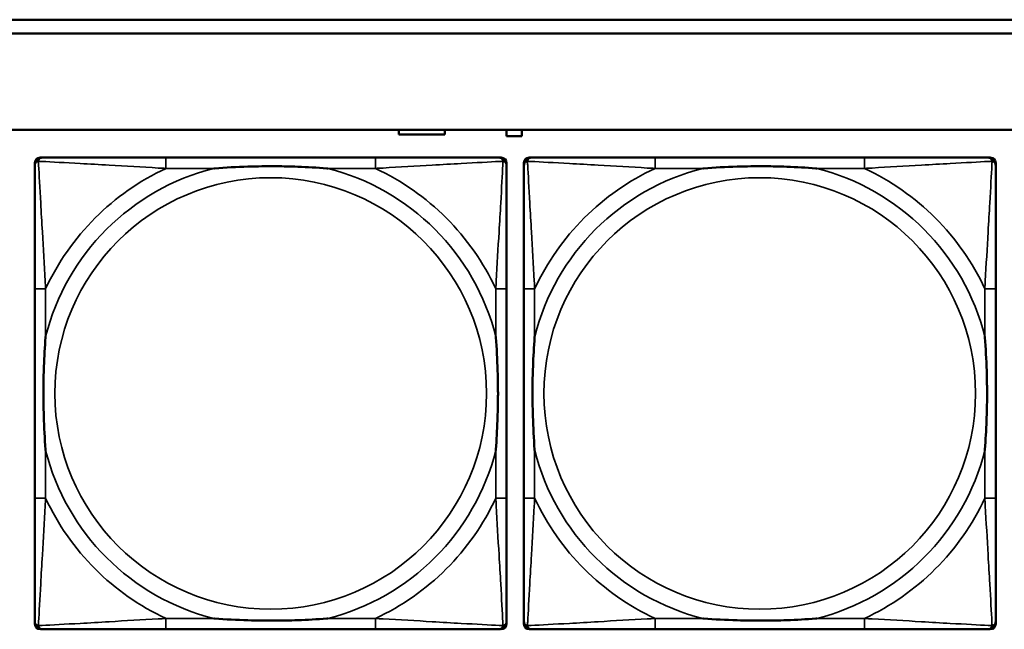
# Model space of a CAD drawing. Header units: inches. Extents: x 1.9 to 64.4, y 1.6 to 69.2.
# Tile 161 of 256: x 36.6 to 38.1, y 52.3 to 53.2. Entities that reach past the tile are written whole.
import ezdxf

# ---------------------------------------------------------------- set-up
doc = ezdxf.new("R2010")
doc.units = ezdxf.units.IN
doc.header["$MEASUREMENT"] = 0
doc.layers.add('Visible (ANSI)', color=7, linetype='Continuous', lineweight=50)
doc.layers.add('Visible Narrow (ANSI)', color=7, linetype='Continuous', lineweight=35)

msp = doc.modelspace()

# ---------------------------------------------------------------- linework, layer by layer
at = {"layer": 'Visible (ANSI)'}
for p, q in [((34.9375, 53.2263), (45.17, 53.2263)), ((45.17, 53.2063), (34.9375, 53.2063)), ((22.395, 53.0663), (45.17, 53.0663)), ((37.1749, 53.0596), (37.1749, 53.0663)), ((37.2419, 53.0596), (37.1749, 53.0596)), ((37.2419, 53.0663), (37.2419, 53.0596)), ((37.3314, 53.0571), (37.3314, 53.0663)), ((37.3534, 53.0663), (37.3534, 53.0571)), ((37.3534, 53.0571), (37.3314, 53.0571)), ((36.6465, 52.3489), (36.6465, 53.0181)), ((36.6544, 53.026), (36.6583, 53.026)), ((37.141, 53.026), (36.837, 53.026)), ((37.3197, 53.026), (37.3236, 53.026)), ((37.3315, 53.0181), (37.3315, 53.0142)), ((37.3565, 52.3489), (37.3565, 53.0181)), ((37.3644, 53.026), (37.3683, 53.026)), ((37.851, 53.026), (37.547, 53.026)), ((38.0297, 53.026), (38.0336, 53.026)), ((38.0415, 53.0181), (38.0415, 53.0142)), ((36.6465, 52.8355), (36.6465, 52.5315)), ((37.3315, 52.5315), (37.3315, 52.8355)), ((37.3565, 52.8355), (37.3565, 52.5315)), ((38.0415, 52.5315), (38.0415, 52.8355)), ((37.3315, 52.3528), (37.3315, 52.3489)), ((38.0415, 52.3528), (38.0415, 52.3489)), ((36.837, 52.341), (37.141, 52.341)), ((38.0336, 52.341), (37.3644, 52.341)), ((37.547, 52.341), (37.851, 52.341))]:
    msp.add_line(p, q, dxfattribs=at)
for centre, radius, start, end in [((36.6544, 53.0181), 0.00787, 90, 180), ((36.6583, 53.0142), 0.0118, 90, 180), ((37.3197, 53.0142), 0.0118, 0, 90), ((37.3236, 53.0181), 0.00787, 0, 90), ((37.3644, 53.0181), 0.00787, 90, 180), ((37.3683, 53.0142), 0.0118, 90, 180), ((38.0297, 53.0142), 0.0118, 0, 90), ((38.0336, 53.0181), 0.00787, 0, 90), ((36.6583, 52.3528), 0.0118, 180, 270), ((36.6544, 52.3489), 0.00787, 180, 270), ((37.3197, 52.3528), 0.0118, 270, 360), ((37.3236, 52.3489), 0.00787, 270, 0), ((37.3683, 52.3528), 0.0118, 180, 270), ((37.3644, 52.3489), 0.00787, 180, 270), ((38.0297, 52.3528), 0.0118, 270, 360), ((38.0336, 52.3489), 0.00787, 270, 0)]:
    msp.add_arc(centre, radius, start, end, dxfattribs=at)
for points, knots in [([(36.837, 53.026), (36.8335, 53.026), (36.8299, 53.026), (36.8263, 53.026), (36.7931, 53.026), (36.7594, 53.026), (36.7285, 53.026), (36.7016, 53.026), (36.676, 53.026), (36.6626, 53.026), (36.661, 53.026), (36.6595, 53.026), (36.6583, 53.026)], [0, 0, 0, 0, 0.0272471, 0.0272471, 0.0272471, 0.2790553, 0.2790553, 0.2790553, 0.4988354, 0.4988354, 0.4988354, 0.5252205, 0.5252205, 0.5252205, 0.5252205]), ([(37.3197, 53.026), (37.3048, 53.026), (37.2632, 53.026), (37.2226, 53.026), (37.196, 53.026), (37.1682, 53.026), (37.141, 53.026)], [-0.5252205, -0.5252205, -0.5252205, -0.5252205, -0.20743, -0.20743, -0.20743, 0, 0, 0, 0]), ([(37.547, 53.026), (37.5435, 53.026), (37.5399, 53.026), (37.5363, 53.026), (37.5031, 53.026), (37.4694, 53.026), (37.4385, 53.026), (37.4116, 53.026), (37.386, 53.026), (37.3726, 53.026), (37.371, 53.026), (37.3695, 53.026), (37.3683, 53.026)], [0, 0, 0, 0, 0.0272471, 0.0272471, 0.0272471, 0.2790553, 0.2790553, 0.2790553, 0.4988354, 0.4988354, 0.4988354, 0.5252205, 0.5252205, 0.5252205, 0.5252205]), ([(38.0297, 53.026), (38.0148, 53.026), (37.9732, 53.026), (37.9326, 53.026), (37.906, 53.026), (37.8782, 53.026), (37.851, 53.026)], [-0.5252205, -0.5252205, -0.5252205, -0.5252205, -0.20743, -0.20743, -0.20743, 0, 0, 0, 0]), ([(36.6465, 53.0142), (36.6465, 52.9993), (36.6465, 52.9577), (36.6465, 52.9171), (36.6465, 52.8905), (36.6465, 52.8627), (36.6465, 52.8355)], [-0.5252205, -0.5252205, -0.5252205, -0.5252205, -0.20743, -0.20743, -0.20743, 0, 0, 0, 0]), ([(36.9063, 53.0103), (36.9067, 53.0103), (36.9071, 53.0103), (36.9236, 53.0116), (36.9397, 53.0124), (36.9627, 53.0131), (36.9694, 53.0133), (36.9785, 53.0134), (36.981, 53.0134), (36.9851, 53.0134), (36.9867, 53.0134), (36.9898, 53.0134), (36.9913, 53.0134), (36.9949, 53.0134), (36.997, 53.0134), (37.0031, 53.0134), (37.0073, 53.0133), (37.017, 53.0131), (37.0226, 53.0129), (37.0424, 53.0122), (37.0564, 53.0114), (37.0709, 53.0103), (37.0713, 53.0103), (37.0718, 53.0103)], [-0.416114, -0.416114, -0.416114, -0.416114, -0.4127691, -0.4127691, -0.2896446, -0.2896446, -0.2388934, -0.2388934, -0.2201881, -0.2201881, -0.2080204, -0.2080204, -0.196499, -0.196499, -0.1809939, -0.1809939, -0.149741, -0.149741, -0.1073162, -0.1073162, 0, 0, 0.0033356, 0.0033356, 0.0033356, 0.0033356]), ([(37.3315, 52.8355), (37.3315, 52.839), (37.3315, 52.8426), (37.3315, 52.8462), (37.3315, 52.8794), (37.3315, 52.9131), (37.3315, 52.944), (37.3315, 52.9709), (37.3315, 52.9965), (37.3315, 53.0099), (37.3315, 53.0115), (37.3315, 53.013), (37.3315, 53.0142)], [0, 0, 0, 0, 0.0272471, 0.0272471, 0.0272471, 0.2790553, 0.2790553, 0.2790553, 0.4988354, 0.4988354, 0.4988354, 0.5252205, 0.5252205, 0.5252205, 0.5252205]), ([(37.3565, 53.0142), (37.3565, 52.9993), (37.3565, 52.9577), (37.3565, 52.9171), (37.3565, 52.8905), (37.3565, 52.8627), (37.3565, 52.8355)], [-0.5252205, -0.5252205, -0.5252205, -0.5252205, -0.20743, -0.20743, -0.20743, 0, 0, 0, 0]), ([(37.6163, 53.0103), (37.6167, 53.0103), (37.6171, 53.0103), (37.6336, 53.0116), (37.6497, 53.0124), (37.6727, 53.0131), (37.6794, 53.0133), (37.6885, 53.0134), (37.691, 53.0134), (37.6951, 53.0134), (37.6967, 53.0134), (37.6998, 53.0134), (37.7013, 53.0134), (37.7049, 53.0134), (37.707, 53.0134), (37.7131, 53.0134), (37.7173, 53.0133), (37.727, 53.0131), (37.7326, 53.0129), (37.7524, 53.0122), (37.7664, 53.0114), (37.7809, 53.0103), (37.7813, 53.0103), (37.7818, 53.0103)], [-0.416114, -0.416114, -0.416114, -0.416114, -0.4127691, -0.4127691, -0.2896446, -0.2896446, -0.2388934, -0.2388934, -0.2201881, -0.2201881, -0.2080204, -0.2080204, -0.196499, -0.196499, -0.1809939, -0.1809939, -0.149741, -0.149741, -0.1073162, -0.1073162, 0, 0, 0.0033356, 0.0033356, 0.0033356, 0.0033356]), ([(38.0415, 52.8355), (38.0415, 52.839), (38.0415, 52.8426), (38.0415, 52.8462), (38.0415, 52.8794), (38.0415, 52.9131), (38.0415, 52.944), (38.0415, 52.9709), (38.0415, 52.9965), (38.0415, 53.0099), (38.0415, 53.0115), (38.0415, 53.013), (38.0415, 53.0142)], [0, 0, 0, 0, 0.0272471, 0.0272471, 0.0272471, 0.2790553, 0.2790553, 0.2790553, 0.4988354, 0.4988354, 0.4988354, 0.5252205, 0.5252205, 0.5252205, 0.5252205]), ([(36.6622, 52.6008), (36.6622, 52.6012), (36.6622, 52.6016), (36.6609, 52.6181), (36.6601, 52.6342), (36.6594, 52.6571), (36.6592, 52.6638), (36.6591, 52.673), (36.6591, 52.6755), (36.6591, 52.6796), (36.6591, 52.6812), (36.6591, 52.6843), (36.6591, 52.6858), (36.6591, 52.6894), (36.6591, 52.6915), (36.6591, 52.6976), (36.6592, 52.7018), (36.6594, 52.7115), (36.6596, 52.7171), (36.6603, 52.7369), (36.6611, 52.7509), (36.6622, 52.7654), (36.6622, 52.7658), (36.6622, 52.7662)], [-0.416114, -0.416114, -0.416114, -0.416114, -0.4127691, -0.4127691, -0.2896446, -0.2896446, -0.2388934, -0.2388934, -0.2201881, -0.2201881, -0.2080204, -0.2080204, -0.196499, -0.196499, -0.1809939, -0.1809939, -0.149741, -0.149741, -0.1073162, -0.1073162, 0, 0, 0.0033356, 0.0033356, 0.0033356, 0.0033356]), ([(37.3158, 52.7662), (37.3158, 52.7658), (37.3158, 52.7654), (37.3171, 52.7489), (37.3179, 52.7328), (37.3187, 52.7099), (37.3188, 52.7032), (37.3189, 52.694), (37.3189, 52.6915), (37.3189, 52.6874), (37.319, 52.6858), (37.319, 52.6827), (37.319, 52.6812), (37.3189, 52.6776), (37.3189, 52.6756), (37.3189, 52.6694), (37.3188, 52.6652), (37.3186, 52.6555), (37.3184, 52.6499), (37.3177, 52.6302), (37.3169, 52.6161), (37.3158, 52.6016), (37.3158, 52.6012), (37.3158, 52.6008)], [-0.416114, -0.416114, -0.416114, -0.416114, -0.4127691, -0.4127691, -0.2896446, -0.2896446, -0.2388934, -0.2388934, -0.2201881, -0.2201881, -0.2080204, -0.2080204, -0.196499, -0.196499, -0.1809939, -0.1809939, -0.149741, -0.149741, -0.1073162, -0.1073162, 0, 0, 0.0033356, 0.0033356, 0.0033356, 0.0033356]), ([(37.3722, 52.6008), (37.3722, 52.6012), (37.3722, 52.6016), (37.3709, 52.6181), (37.3701, 52.6342), (37.3694, 52.6571), (37.3692, 52.6638), (37.3691, 52.673), (37.3691, 52.6755), (37.3691, 52.6796), (37.3691, 52.6812), (37.3691, 52.6843), (37.3691, 52.6858), (37.3691, 52.6894), (37.3691, 52.6915), (37.3691, 52.6976), (37.3692, 52.7018), (37.3694, 52.7115), (37.3696, 52.7171), (37.3703, 52.7369), (37.3711, 52.7509), (37.3722, 52.7654), (37.3722, 52.7658), (37.3722, 52.7662)], [-0.416114, -0.416114, -0.416114, -0.416114, -0.4127691, -0.4127691, -0.2896446, -0.2896446, -0.2388934, -0.2388934, -0.2201881, -0.2201881, -0.2080204, -0.2080204, -0.196499, -0.196499, -0.1809939, -0.1809939, -0.149741, -0.149741, -0.1073162, -0.1073162, 0, 0, 0.0033356, 0.0033356, 0.0033356, 0.0033356]), ([(38.0258, 52.7662), (38.0258, 52.7658), (38.0258, 52.7654), (38.0271, 52.7489), (38.0279, 52.7328), (38.0287, 52.7099), (38.0288, 52.7032), (38.0289, 52.694), (38.0289, 52.6915), (38.0289, 52.6874), (38.029, 52.6858), (38.029, 52.6827), (38.029, 52.6812), (38.0289, 52.6776), (38.0289, 52.6756), (38.0289, 52.6694), (38.0288, 52.6652), (38.0286, 52.6555), (38.0284, 52.6499), (38.0277, 52.6302), (38.0269, 52.6161), (38.0258, 52.6016), (38.0258, 52.6012), (38.0258, 52.6008)], [-0.416114, -0.416114, -0.416114, -0.416114, -0.4127691, -0.4127691, -0.2896446, -0.2896446, -0.2388934, -0.2388934, -0.2201881, -0.2201881, -0.2080204, -0.2080204, -0.196499, -0.196499, -0.1809939, -0.1809939, -0.149741, -0.149741, -0.1073162, -0.1073162, 0, 0, 0.0033356, 0.0033356, 0.0033356, 0.0033356]), ([(36.6465, 52.5315), (36.6465, 52.5043), (36.6465, 52.4765), (36.6465, 52.4499), (36.6465, 52.4093), (36.6465, 52.3677), (36.6465, 52.3528)], [3.9382945, 3.9382945, 3.9382945, 3.9382945, 4.1457245, 4.1457245, 4.1457245, 4.463515, 4.463515, 4.463515, 4.463515]), ([(37.3315, 52.3528), (37.3315, 52.3677), (37.3315, 52.4093), (37.3315, 52.4499), (37.3315, 52.4765), (37.3315, 52.5043), (37.3315, 52.5315)], [-0.5252205, -0.5252205, -0.5252205, -0.5252205, -0.20743, -0.20743, -0.20743, 0, 0, 0, 0]), ([(37.3565, 52.5315), (37.3565, 52.5043), (37.3565, 52.4765), (37.3565, 52.4499), (37.3565, 52.4093), (37.3565, 52.3677), (37.3565, 52.3528)], [3.9382945, 3.9382945, 3.9382945, 3.9382945, 4.1457245, 4.1457245, 4.1457245, 4.463515, 4.463515, 4.463515, 4.463515]), ([(38.0415, 52.3528), (38.0415, 52.3677), (38.0415, 52.4093), (38.0415, 52.4499), (38.0415, 52.4765), (38.0415, 52.5043), (38.0415, 52.5315)], [-0.5252205, -0.5252205, -0.5252205, -0.5252205, -0.20743, -0.20743, -0.20743, 0, 0, 0, 0]), ([(37.0718, 52.3567), (37.0713, 52.3567), (37.0709, 52.3567), (37.0564, 52.3556), (37.0424, 52.3548), (37.0226, 52.3541), (37.017, 52.3539), (37.0073, 52.3537), (37.0031, 52.3536), (36.997, 52.3536), (36.9949, 52.3536), (36.9913, 52.3536), (36.9898, 52.3536), (36.9867, 52.3536), (36.9851, 52.3536), (36.981, 52.3536), (36.9785, 52.3536), (36.9694, 52.3537), (36.9627, 52.3539), (36.9397, 52.3546), (36.9236, 52.3554), (36.9071, 52.3567), (36.9067, 52.3567), (36.9063, 52.3567)], [-0.4149464, -0.4149464, -0.4149464, -0.4149464, -0.41162, -0.41162, -0.3046026, -0.3046026, -0.2622958, -0.2622958, -0.23113, -0.23113, -0.215668, -0.215668, -0.2041787, -0.2041787, -0.1920448, -0.1920448, -0.1733916, -0.1733916, -0.1227817, -0.1227817, 0, 0, 0.0033356, 0.0033356, 0.0033356, 0.0033356]), ([(37.7818, 52.3567), (37.7813, 52.3567), (37.7809, 52.3567), (37.7664, 52.3556), (37.7524, 52.3548), (37.7326, 52.3541), (37.727, 52.3539), (37.7173, 52.3537), (37.7131, 52.3536), (37.707, 52.3536), (37.7049, 52.3536), (37.7013, 52.3536), (37.6998, 52.3536), (37.6967, 52.3536), (37.6951, 52.3536), (37.691, 52.3536), (37.6885, 52.3536), (37.6794, 52.3537), (37.6727, 52.3539), (37.6497, 52.3546), (37.6336, 52.3554), (37.6171, 52.3567), (37.6167, 52.3567), (37.6163, 52.3567)], [-0.4149464, -0.4149464, -0.4149464, -0.4149464, -0.41162, -0.41162, -0.3046026, -0.3046026, -0.2622958, -0.2622958, -0.23113, -0.23113, -0.215668, -0.215668, -0.2041787, -0.2041787, -0.1920448, -0.1920448, -0.1733916, -0.1733916, -0.1227817, -0.1227817, 0, 0, 0.0033356, 0.0033356, 0.0033356, 0.0033356]), ([(36.6583, 52.341), (36.6732, 52.341), (36.7148, 52.341), (36.7554, 52.341), (36.782, 52.341), (36.8098, 52.341), (36.837, 52.341)], [-0.5252205, -0.5252205, -0.5252205, -0.5252205, -0.20743, -0.20743, -0.20743, 0, 0, 0, 0]), ([(37.141, 52.341), (37.1682, 52.341), (37.196, 52.341), (37.2226, 52.341), (37.2632, 52.341), (37.3048, 52.341), (37.3197, 52.341)], [3.9382945, 3.9382945, 3.9382945, 3.9382945, 4.1457245, 4.1457245, 4.1457245, 4.463515, 4.463515, 4.463515, 4.463515]), ([(37.3683, 52.341), (37.3832, 52.341), (37.4248, 52.341), (37.4654, 52.341), (37.492, 52.341), (37.5198, 52.341), (37.547, 52.341)], [-0.5252205, -0.5252205, -0.5252205, -0.5252205, -0.20743, -0.20743, -0.20743, 0, 0, 0, 0]), ([(37.851, 52.341), (37.8782, 52.341), (37.906, 52.341), (37.9326, 52.341), (37.9732, 52.341), (38.0148, 52.341), (38.0297, 52.341)], [3.9382945, 3.9382945, 3.9382945, 3.9382945, 4.1457245, 4.1457245, 4.1457245, 4.463515, 4.463515, 4.463515, 4.463515])]:
    msp.add_open_spline(points, degree=3, knots=knots, dxfattribs=at)
at = {"layer": 'Visible Narrow (ANSI)'}
for p, q in [((36.837, 53.026), (36.837, 53.0103)), ((37.141, 53.026), (37.141, 53.0103)), ((37.547, 53.026), (37.547, 53.0103)), ((37.851, 53.026), (37.851, 53.0103)), ((36.837, 53.0103), (36.9063, 53.0103)), ((37.0718, 53.0103), (37.141, 53.0103)), ((37.547, 53.0103), (37.6163, 53.0103)), ((37.7818, 53.0103), (37.851, 53.0103)), ((36.6622, 52.8355), (36.6465, 52.8355)), ((36.6622, 52.7662), (36.6622, 52.8355)), ((37.3315, 52.8355), (37.3158, 52.8355)), ((37.3158, 52.8355), (37.3158, 52.7662)), ((37.3722, 52.8355), (37.3565, 52.8355)), ((37.3722, 52.7662), (37.3722, 52.8355)), ((38.0415, 52.8355), (38.0258, 52.8355)), ((38.0258, 52.8355), (38.0258, 52.7662)), ((36.6622, 52.5315), (36.6622, 52.6008)), ((37.3158, 52.6008), (37.3158, 52.5315)), ((37.3722, 52.5315), (37.3722, 52.6008)), ((38.0258, 52.6008), (38.0258, 52.5315)), ((36.6622, 52.5315), (36.6465, 52.5315)), ((37.3315, 52.5315), (37.3158, 52.5315)), ((37.3722, 52.5315), (37.3565, 52.5315)), ((38.0415, 52.5315), (38.0258, 52.5315)), ((36.837, 52.3567), (36.837, 52.341)), ((36.9063, 52.3567), (36.837, 52.3567)), ((37.141, 52.3567), (37.0718, 52.3567)), ((37.141, 52.3567), (37.141, 52.341)), ((37.547, 52.3567), (37.547, 52.341)), ((37.6163, 52.3567), (37.547, 52.3567)), ((37.851, 52.3567), (37.7818, 52.3567)), ((37.851, 52.3567), (37.851, 52.341))]:
    msp.add_line(p, q, dxfattribs=at)
for centre in [(36.989, 52.6835), (37.699, 52.6835)]:
    msp.add_circle(centre, 0.3133, dxfattribs=at)
for centre, radius, start, end in [((36.989, 52.6835), 0.3371, 104.2103, 165.7897), ((36.989, 52.6835), 0.3604, 114.9407, 155.0593), ((36.989, 52.6835), 0.3371, 14.2103, 75.7897), ((36.989, 52.6835), 0.3604, 24.9407, 65.0593), ((37.699, 52.6835), 0.3371, 104.2103, 165.7897), ((37.699, 52.6835), 0.3604, 114.9407, 155.0593), ((37.699, 52.6835), 0.3371, 14.2103, 75.7897), ((37.699, 52.6835), 0.3604, 24.9407, 65.0593), ((36.989, 52.6835), 0.3371, 194.2103, 255.7897), ((36.989, 52.6835), 0.3371, 284.2103, 345.7897), ((37.699, 52.6835), 0.3371, 194.2103, 255.7897), ((37.699, 52.6835), 0.3371, 284.2103, 345.7897), ((36.989, 52.6835), 0.3604, 204.9407, 245.0593), ((36.989, 52.6835), 0.3604, 294.9407, 335.0593), ((37.699, 52.6835), 0.3604, 204.9407, 245.0593), ((37.699, 52.6835), 0.3604, 294.9407, 335.0593)]:
    msp.add_arc(centre, radius, start, end, dxfattribs=at)
for points, knots in [([(36.6465, 53.0142), (36.6465, 53.0148), (36.6466, 53.0154), (36.6468, 53.0164), (36.647, 53.0168), (36.6473, 53.0175), (36.6474, 53.0177), (36.6477, 53.0181), (36.6478, 53.0182), (36.6481, 53.0186), (36.6484, 53.0189), (36.6491, 53.0195), (36.6496, 53.0198), (36.6507, 53.0203), (36.6512, 53.0206), (36.6518, 53.0207)], [-0.02627331, -0.02627331, -0.02627331, -0.02627331, -0.02158775, -0.02158775, -0.01736415, -0.01736415, -0.0147244, -0.0147244, -0.01307456, -0.01307456, -0.00977487, -0.00977487, -0.00449537, -0.00449537, 0.00012419, 0.00012419, 0.00012419, 0.00012419]), ([(36.6518, 53.0207), (36.652, 53.0213), (36.6522, 53.0219), (36.6527, 53.0229), (36.653, 53.0234), (36.6536, 53.0241), (36.6539, 53.0244), (36.6543, 53.0247), (36.6544, 53.0248), (36.6548, 53.0251), (36.6551, 53.0252), (36.6557, 53.0255), (36.6561, 53.0257), (36.6571, 53.0259), (36.6577, 53.026), (36.6583, 53.026)], [-0.00012419, -0.00012419, -0.00012419, -0.00012419, 0.00449537, 0.00449537, 0.00977487, 0.00977487, 0.01307456, 0.01307456, 0.0147244, 0.0147244, 0.01736415, 0.01736415, 0.02158775, 0.02158775, 0.02627331, 0.02627331, 0.02627331, 0.02627331]), ([(36.6622, 52.8355), (36.662, 52.8392), (36.6618, 52.843), (36.6603, 52.8703), (36.6589, 52.8945), (36.6567, 52.9324), (36.6559, 52.9464), (36.6539, 52.9816), (36.6528, 53.0018), (36.652, 53.0172), (36.6519, 53.019), (36.6518, 53.0207)], [0, 0, 0, 0, 0.0278591, 0.0278591, 0.201273, 0.201273, 0.3066357, 0.3066357, 0.475216, 0.475216, 0.5007189, 0.5007189, 0.5007189, 0.5007189]), ([(36.6518, 53.0207), (36.6535, 53.0206), (36.6553, 53.0205), (36.6707, 53.0197), (36.6909, 53.0187), (36.7261, 53.0167), (36.7401, 53.0158), (36.778, 53.0136), (36.8022, 53.0122), (36.8295, 53.0107), (36.8333, 53.0105), (36.837, 53.0103)], [-0.5007189, -0.5007189, -0.5007189, -0.5007189, -0.475216, -0.475216, -0.3066357, -0.3066357, -0.201273, -0.201273, -0.0278591, -0.0278591, 0, 0, 0, 0]), ([(37.141, 53.0103), (37.1447, 53.0105), (37.1485, 53.0107), (37.1758, 53.0122), (37.2, 53.0136), (37.2379, 53.0158), (37.2519, 53.0167), (37.2872, 53.0187), (37.3073, 53.0197), (37.3227, 53.0205), (37.3245, 53.0206), (37.3262, 53.0207)], [0, 0, 0, 0, 0.0278591, 0.0278591, 0.201273, 0.201273, 0.3066357, 0.3066357, 0.475216, 0.475216, 0.5007189, 0.5007189, 0.5007189, 0.5007189]), ([(37.3262, 53.0207), (37.3262, 53.019), (37.3261, 53.0172), (37.3252, 53.0018), (37.3242, 52.9816), (37.3222, 52.9464), (37.3213, 52.9324), (37.3191, 52.8945), (37.3177, 52.8703), (37.3162, 52.843), (37.316, 52.8392), (37.3158, 52.8355)], [-0.5007189, -0.5007189, -0.5007189, -0.5007189, -0.475216, -0.475216, -0.3066357, -0.3066357, -0.201273, -0.201273, -0.0278591, -0.0278591, 0, 0, 0, 0]), ([(37.3197, 53.026), (37.3203, 53.026), (37.3209, 53.0259), (37.3219, 53.0257), (37.3223, 53.0255), (37.323, 53.0252), (37.3232, 53.0251), (37.3236, 53.0248), (37.3237, 53.0247), (37.3241, 53.0244), (37.3244, 53.0241), (37.325, 53.0234), (37.3253, 53.0229), (37.3258, 53.0219), (37.3261, 53.0213), (37.3262, 53.0207)], [-0.02627331, -0.02627331, -0.02627331, -0.02627331, -0.02158775, -0.02158775, -0.01736415, -0.01736415, -0.0147244, -0.0147244, -0.01307456, -0.01307456, -0.00977487, -0.00977487, -0.00449537, -0.00449537, 0.00012419, 0.00012419, 0.00012419, 0.00012419]), ([(37.3262, 53.0207), (37.3268, 53.0206), (37.3274, 53.0203), (37.3284, 53.0198), (37.3289, 53.0195), (37.3296, 53.0189), (37.3299, 53.0186), (37.3302, 53.0182), (37.3303, 53.0181), (37.3306, 53.0177), (37.3307, 53.0175), (37.331, 53.0168), (37.3312, 53.0164), (37.3315, 53.0154), (37.3315, 53.0148), (37.3315, 53.0142)], [-0.00012419, -0.00012419, -0.00012419, -0.00012419, 0.00449537, 0.00449537, 0.00977487, 0.00977487, 0.01307456, 0.01307456, 0.0147244, 0.0147244, 0.01736415, 0.01736415, 0.02158775, 0.02158775, 0.02627331, 0.02627331, 0.02627331, 0.02627331]), ([(37.3565, 53.0142), (37.3565, 53.0148), (37.3566, 53.0154), (37.3568, 53.0164), (37.357, 53.0168), (37.3573, 53.0175), (37.3574, 53.0177), (37.3577, 53.0181), (37.3578, 53.0182), (37.3581, 53.0186), (37.3584, 53.0189), (37.3591, 53.0195), (37.3596, 53.0198), (37.3607, 53.0203), (37.3612, 53.0206), (37.3618, 53.0207)], [-0.02627331, -0.02627331, -0.02627331, -0.02627331, -0.02158775, -0.02158775, -0.01736415, -0.01736415, -0.0147244, -0.0147244, -0.01307456, -0.01307456, -0.00977487, -0.00977487, -0.00449537, -0.00449537, 0.00012419, 0.00012419, 0.00012419, 0.00012419]), ([(37.3618, 53.0207), (37.362, 53.0213), (37.3622, 53.0219), (37.3627, 53.0229), (37.363, 53.0234), (37.3636, 53.0241), (37.3639, 53.0244), (37.3643, 53.0247), (37.3644, 53.0248), (37.3648, 53.0251), (37.3651, 53.0252), (37.3657, 53.0255), (37.3661, 53.0257), (37.3671, 53.0259), (37.3677, 53.026), (37.3683, 53.026)], [-0.00012419, -0.00012419, -0.00012419, -0.00012419, 0.00449537, 0.00449537, 0.00977487, 0.00977487, 0.01307456, 0.01307456, 0.0147244, 0.0147244, 0.01736415, 0.01736415, 0.02158775, 0.02158775, 0.02627331, 0.02627331, 0.02627331, 0.02627331]), ([(37.3722, 52.8355), (37.372, 52.8392), (37.3718, 52.843), (37.3703, 52.8703), (37.3689, 52.8945), (37.3667, 52.9324), (37.3659, 52.9464), (37.3639, 52.9816), (37.3628, 53.0018), (37.362, 53.0172), (37.3619, 53.019), (37.3618, 53.0207)], [0, 0, 0, 0, 0.0278591, 0.0278591, 0.201273, 0.201273, 0.3066357, 0.3066357, 0.475216, 0.475216, 0.5007189, 0.5007189, 0.5007189, 0.5007189]), ([(37.3618, 53.0207), (37.3635, 53.0206), (37.3653, 53.0205), (37.3807, 53.0197), (37.4009, 53.0187), (37.4361, 53.0167), (37.4501, 53.0158), (37.488, 53.0136), (37.5122, 53.0122), (37.5395, 53.0107), (37.5433, 53.0105), (37.547, 53.0103)], [-0.5007189, -0.5007189, -0.5007189, -0.5007189, -0.475216, -0.475216, -0.3066357, -0.3066357, -0.201273, -0.201273, -0.0278591, -0.0278591, 0, 0, 0, 0]), ([(37.851, 53.0103), (37.8547, 53.0105), (37.8585, 53.0107), (37.8858, 53.0122), (37.91, 53.0136), (37.9479, 53.0158), (37.9619, 53.0167), (37.9972, 53.0187), (38.0173, 53.0197), (38.0327, 53.0205), (38.0345, 53.0206), (38.0362, 53.0207)], [0, 0, 0, 0, 0.0278591, 0.0278591, 0.201273, 0.201273, 0.3066357, 0.3066357, 0.475216, 0.475216, 0.5007189, 0.5007189, 0.5007189, 0.5007189]), ([(38.0362, 53.0207), (38.0362, 53.019), (38.0361, 53.0172), (38.0352, 53.0018), (38.0342, 52.9816), (38.0322, 52.9464), (38.0313, 52.9324), (38.0291, 52.8945), (38.0277, 52.8703), (38.0262, 52.843), (38.026, 52.8392), (38.0258, 52.8355)], [-0.5007189, -0.5007189, -0.5007189, -0.5007189, -0.475216, -0.475216, -0.3066357, -0.3066357, -0.201273, -0.201273, -0.0278591, -0.0278591, 0, 0, 0, 0]), ([(38.0297, 53.026), (38.0303, 53.026), (38.0309, 53.0259), (38.0319, 53.0257), (38.0323, 53.0255), (38.033, 53.0252), (38.0332, 53.0251), (38.0336, 53.0248), (38.0337, 53.0247), (38.0341, 53.0244), (38.0344, 53.0241), (38.035, 53.0234), (38.0353, 53.0229), (38.0358, 53.0219), (38.0361, 53.0213), (38.0362, 53.0207)], [-0.02627331, -0.02627331, -0.02627331, -0.02627331, -0.02158775, -0.02158775, -0.01736415, -0.01736415, -0.0147244, -0.0147244, -0.01307456, -0.01307456, -0.00977487, -0.00977487, -0.00449537, -0.00449537, 0.00012419, 0.00012419, 0.00012419, 0.00012419]), ([(38.0362, 53.0207), (38.0368, 53.0206), (38.0374, 53.0203), (38.0384, 53.0198), (38.0389, 53.0195), (38.0396, 53.0189), (38.0399, 53.0186), (38.0402, 53.0182), (38.0403, 53.0181), (38.0406, 53.0177), (38.0407, 53.0175), (38.041, 53.0168), (38.0412, 53.0164), (38.0415, 53.0154), (38.0415, 53.0148), (38.0415, 53.0142)], [-0.00012419, -0.00012419, -0.00012419, -0.00012419, 0.00449537, 0.00449537, 0.00977487, 0.00977487, 0.01307456, 0.01307456, 0.0147244, 0.0147244, 0.01736415, 0.01736415, 0.02158775, 0.02158775, 0.02627331, 0.02627331, 0.02627331, 0.02627331]), ([(36.6518, 52.3463), (36.6519, 52.348), (36.652, 52.3498), (36.6528, 52.3652), (36.6539, 52.3854), (36.6559, 52.4206), (36.6567, 52.4346), (36.6589, 52.4725), (36.6603, 52.4967), (36.6618, 52.524), (36.662, 52.5278), (36.6622, 52.5315)], [-4.4390134, -4.4390134, -4.4390134, -4.4390134, -4.4135105, -4.4135105, -4.2449302, -4.2449302, -4.1395675, -4.1395675, -3.9661536, -3.9661536, -3.9382945, -3.9382945, -3.9382945, -3.9382945]), ([(37.3158, 52.5315), (37.316, 52.5278), (37.3162, 52.524), (37.3177, 52.4967), (37.3191, 52.4725), (37.3213, 52.4346), (37.3222, 52.4206), (37.3242, 52.3854), (37.3252, 52.3652), (37.3261, 52.3498), (37.3262, 52.348), (37.3262, 52.3463)], [0, 0, 0, 0, 0.0278591, 0.0278591, 0.201273, 0.201273, 0.3066357, 0.3066357, 0.475216, 0.475216, 0.5007189, 0.5007189, 0.5007189, 0.5007189]), ([(37.3618, 52.3463), (37.3619, 52.348), (37.362, 52.3498), (37.3628, 52.3652), (37.3639, 52.3854), (37.3659, 52.4206), (37.3667, 52.4346), (37.3689, 52.4725), (37.3703, 52.4967), (37.3718, 52.524), (37.372, 52.5278), (37.3722, 52.5315)], [-4.4390134, -4.4390134, -4.4390134, -4.4390134, -4.4135105, -4.4135105, -4.2449302, -4.2449302, -4.1395675, -4.1395675, -3.9661536, -3.9661536, -3.9382945, -3.9382945, -3.9382945, -3.9382945]), ([(38.0258, 52.5315), (38.026, 52.5278), (38.0262, 52.524), (38.0277, 52.4967), (38.0291, 52.4725), (38.0313, 52.4346), (38.0322, 52.4206), (38.0342, 52.3854), (38.0352, 52.3652), (38.0361, 52.3498), (38.0362, 52.348), (38.0362, 52.3463)], [0, 0, 0, 0, 0.0278591, 0.0278591, 0.201273, 0.201273, 0.3066357, 0.3066357, 0.475216, 0.475216, 0.5007189, 0.5007189, 0.5007189, 0.5007189]), ([(36.6518, 52.3463), (36.6512, 52.3464), (36.6507, 52.3467), (36.6496, 52.3472), (36.6491, 52.3475), (36.6484, 52.3481), (36.6481, 52.3484), (36.6478, 52.3488), (36.6477, 52.3489), (36.6474, 52.3493), (36.6473, 52.3495), (36.647, 52.3502), (36.6468, 52.3506), (36.6466, 52.3516), (36.6465, 52.3522), (36.6465, 52.3528)], [-0.00012419, -0.00012419, -0.00012419, -0.00012419, 0.00449537, 0.00449537, 0.00977487, 0.00977487, 0.01307456, 0.01307456, 0.0147244, 0.0147244, 0.01736415, 0.01736415, 0.02158775, 0.02158775, 0.02627331, 0.02627331, 0.02627331, 0.02627331]), ([(36.837, 52.3567), (36.8333, 52.3565), (36.8295, 52.3563), (36.8022, 52.3548), (36.778, 52.3534), (36.7401, 52.3512), (36.7261, 52.3503), (36.6909, 52.3484), (36.6707, 52.3473), (36.6553, 52.3465), (36.6535, 52.3464), (36.6518, 52.3463)], [0, 0, 0, 0, 0.0278591, 0.0278591, 0.201273, 0.201273, 0.3066357, 0.3066357, 0.475216, 0.475216, 0.5007189, 0.5007189, 0.5007189, 0.5007189]), ([(36.6583, 52.341), (36.6577, 52.341), (36.6571, 52.3411), (36.6561, 52.3413), (36.6557, 52.3415), (36.6551, 52.3418), (36.6548, 52.3419), (36.6544, 52.3422), (36.6543, 52.3423), (36.6539, 52.3426), (36.6536, 52.3429), (36.653, 52.3436), (36.6527, 52.3441), (36.6522, 52.3451), (36.652, 52.3457), (36.6518, 52.3463)], [-0.02627331, -0.02627331, -0.02627331, -0.02627331, -0.02158775, -0.02158775, -0.01736415, -0.01736415, -0.0147244, -0.0147244, -0.01307456, -0.01307456, -0.00977487, -0.00977487, -0.00449537, -0.00449537, 0.00012419, 0.00012419, 0.00012419, 0.00012419]), ([(37.3262, 52.3463), (37.3245, 52.3464), (37.3227, 52.3465), (37.3073, 52.3473), (37.2872, 52.3484), (37.2519, 52.3503), (37.2379, 52.3512), (37.2, 52.3534), (37.1758, 52.3548), (37.1485, 52.3563), (37.1447, 52.3565), (37.141, 52.3567)], [-4.4390134, -4.4390134, -4.4390134, -4.4390134, -4.4135105, -4.4135105, -4.2449302, -4.2449302, -4.1395675, -4.1395675, -3.9661536, -3.9661536, -3.9382945, -3.9382945, -3.9382945, -3.9382945]), ([(37.3262, 52.3463), (37.3261, 52.3457), (37.3258, 52.3451), (37.3253, 52.3441), (37.325, 52.3436), (37.3244, 52.3429), (37.3241, 52.3426), (37.3237, 52.3423), (37.3236, 52.3422), (37.3232, 52.3419), (37.323, 52.3418), (37.3223, 52.3415), (37.3219, 52.3413), (37.3209, 52.3411), (37.3203, 52.341), (37.3197, 52.341)], [-0.00012419, -0.00012419, -0.00012419, -0.00012419, 0.00449537, 0.00449537, 0.00977487, 0.00977487, 0.01307456, 0.01307456, 0.0147244, 0.0147244, 0.01736415, 0.01736415, 0.02158775, 0.02158775, 0.02627331, 0.02627331, 0.02627331, 0.02627331]), ([(37.3315, 52.3528), (37.3315, 52.3522), (37.3315, 52.3516), (37.3312, 52.3506), (37.331, 52.3502), (37.3307, 52.3495), (37.3306, 52.3493), (37.3303, 52.3489), (37.3302, 52.3488), (37.3299, 52.3484), (37.3296, 52.3481), (37.3289, 52.3475), (37.3284, 52.3472), (37.3274, 52.3467), (37.3268, 52.3464), (37.3262, 52.3463)], [-0.02627331, -0.02627331, -0.02627331, -0.02627331, -0.02158775, -0.02158775, -0.01736415, -0.01736415, -0.0147244, -0.0147244, -0.01307456, -0.01307456, -0.00977487, -0.00977487, -0.00449537, -0.00449537, 0.00012419, 0.00012419, 0.00012419, 0.00012419]), ([(37.3618, 52.3463), (37.3612, 52.3464), (37.3607, 52.3467), (37.3596, 52.3472), (37.3591, 52.3475), (37.3584, 52.3481), (37.3581, 52.3484), (37.3578, 52.3488), (37.3577, 52.3489), (37.3574, 52.3493), (37.3573, 52.3495), (37.357, 52.3502), (37.3568, 52.3506), (37.3566, 52.3516), (37.3565, 52.3522), (37.3565, 52.3528)], [-0.00012419, -0.00012419, -0.00012419, -0.00012419, 0.00449537, 0.00449537, 0.00977487, 0.00977487, 0.01307456, 0.01307456, 0.0147244, 0.0147244, 0.01736415, 0.01736415, 0.02158775, 0.02158775, 0.02627331, 0.02627331, 0.02627331, 0.02627331]), ([(37.547, 52.3567), (37.5433, 52.3565), (37.5395, 52.3563), (37.5122, 52.3548), (37.488, 52.3534), (37.4501, 52.3512), (37.4361, 52.3503), (37.4009, 52.3484), (37.3807, 52.3473), (37.3653, 52.3465), (37.3635, 52.3464), (37.3618, 52.3463)], [0, 0, 0, 0, 0.0278591, 0.0278591, 0.201273, 0.201273, 0.3066357, 0.3066357, 0.475216, 0.475216, 0.5007189, 0.5007189, 0.5007189, 0.5007189]), ([(37.3683, 52.341), (37.3677, 52.341), (37.3671, 52.3411), (37.3661, 52.3413), (37.3657, 52.3415), (37.3651, 52.3418), (37.3648, 52.3419), (37.3644, 52.3422), (37.3643, 52.3423), (37.3639, 52.3426), (37.3636, 52.3429), (37.363, 52.3436), (37.3627, 52.3441), (37.3622, 52.3451), (37.362, 52.3457), (37.3618, 52.3463)], [-0.02627331, -0.02627331, -0.02627331, -0.02627331, -0.02158775, -0.02158775, -0.01736415, -0.01736415, -0.0147244, -0.0147244, -0.01307456, -0.01307456, -0.00977487, -0.00977487, -0.00449537, -0.00449537, 0.00012419, 0.00012419, 0.00012419, 0.00012419]), ([(38.0362, 52.3463), (38.0345, 52.3464), (38.0327, 52.3465), (38.0173, 52.3473), (37.9972, 52.3484), (37.9619, 52.3503), (37.9479, 52.3512), (37.91, 52.3534), (37.8858, 52.3548), (37.8585, 52.3563), (37.8547, 52.3565), (37.851, 52.3567)], [-4.4390134, -4.4390134, -4.4390134, -4.4390134, -4.4135105, -4.4135105, -4.2449302, -4.2449302, -4.1395675, -4.1395675, -3.9661536, -3.9661536, -3.9382945, -3.9382945, -3.9382945, -3.9382945]), ([(38.0362, 52.3463), (38.0361, 52.3457), (38.0358, 52.3451), (38.0353, 52.3441), (38.035, 52.3436), (38.0344, 52.3429), (38.0341, 52.3426), (38.0337, 52.3423), (38.0336, 52.3422), (38.0332, 52.3419), (38.033, 52.3418), (38.0323, 52.3415), (38.0319, 52.3413), (38.0309, 52.3411), (38.0303, 52.341), (38.0297, 52.341)], [-0.00012419, -0.00012419, -0.00012419, -0.00012419, 0.00449537, 0.00449537, 0.00977487, 0.00977487, 0.01307456, 0.01307456, 0.0147244, 0.0147244, 0.01736415, 0.01736415, 0.02158775, 0.02158775, 0.02627331, 0.02627331, 0.02627331, 0.02627331]), ([(38.0415, 52.3528), (38.0415, 52.3522), (38.0415, 52.3516), (38.0412, 52.3506), (38.041, 52.3502), (38.0407, 52.3495), (38.0406, 52.3493), (38.0403, 52.3489), (38.0402, 52.3488), (38.0399, 52.3484), (38.0396, 52.3481), (38.0389, 52.3475), (38.0384, 52.3472), (38.0374, 52.3467), (38.0368, 52.3464), (38.0362, 52.3463)], [-0.02627331, -0.02627331, -0.02627331, -0.02627331, -0.02158775, -0.02158775, -0.01736415, -0.01736415, -0.0147244, -0.0147244, -0.01307456, -0.01307456, -0.00977487, -0.00977487, -0.00449537, -0.00449537, 0.00012419, 0.00012419, 0.00012419, 0.00012419])]:
    msp.add_open_spline(points, degree=3, knots=knots, dxfattribs=at)

doc.saveas('drawing.dxf')
